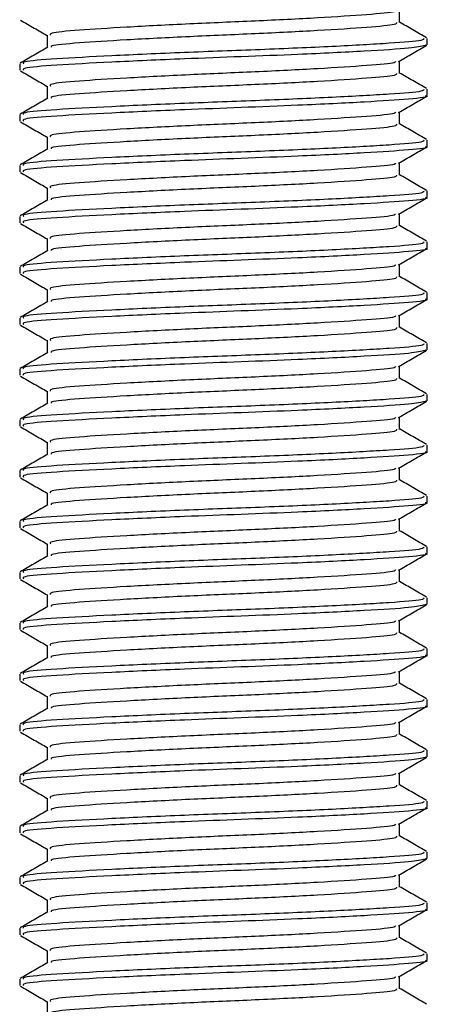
# Model space of a CAD drawing. Header units: millimetres. Extents: x 0 to 420, y 0 to 297.
# Tile 17 of 64: x 109.14 to 111.44, y 157.02 to 162.56. Entities that reach past the tile are written whole.
import ezdxf

# ---------------------------------------------------------------- set-up
doc = ezdxf.new("R2010")
doc.units = ezdxf.units.MM

msp = doc.modelspace()

# ---------------------------------------------------------------- linework, layer by layer
at = {"color": 7, "linetype": 'Continuous', "lineweight": 25}
for p, q in [((111.2757, 162.5432), (111.2757, 162.6129)), ((109.297, 162.4717), (109.297, 162.4022)), ((111.4305, 162.4181), (111.4305, 162.454)), ((111.4205, 162.4181), (111.4289, 162.4156)), ((109.1422, 162.3109), (109.1422, 162.2752)), ((111.2757, 162.2572), (111.2757, 162.3269)), ((109.297, 162.1857), (109.297, 162.1162)), ((111.4305, 162.1321), (111.4305, 162.168)), ((109.1422, 162.0249), (109.1422, 161.9891)), ((111.2757, 161.9711), (111.2757, 162.0408)), ((109.297, 161.8996), (109.297, 161.8302)), ((111.4305, 161.846), (111.4305, 161.8819)), ((109.1422, 161.7388), (109.1422, 161.7031)), ((111.2757, 161.6851), (111.2757, 161.7548)), ((109.297, 161.6136), (109.297, 161.5441)), ((111.4305, 161.56), (111.4305, 161.5959)), ((109.1422, 161.4528), (109.1422, 161.417)), ((111.2757, 161.399), (111.2757, 161.4688)), ((109.297, 161.3275), (109.297, 161.2581)), ((111.4305, 161.2739), (111.4305, 161.3098)), ((109.1422, 161.1667), (109.1422, 161.131)), ((111.2757, 161.113), (111.2757, 161.1827)), ((109.297, 161.0415), (109.297, 160.972)), ((111.4305, 160.9879), (111.4305, 161.0238)), ((111.2757, 160.827), (111.2757, 160.8967)), ((109.1422, 160.8807), (109.1422, 160.8449)), ((109.297, 160.7554), (109.297, 160.686)), ((111.4305, 160.7019), (111.4305, 160.7378)), ((111.4205, 160.7019), (111.4289, 160.6994)), ((111.2757, 160.5409), (111.2757, 160.6106)), ((109.1422, 160.5947), (109.1422, 160.5589)), ((109.297, 160.4694), (109.297, 160.3999)), ((111.4305, 160.4158), (111.4305, 160.4517)), ((111.4205, 160.4158), (111.4289, 160.4133)), ((109.1422, 160.3086), (109.1422, 160.2729)), ((111.2757, 160.2549), (111.2757, 160.3246)), ((109.297, 160.1834), (109.297, 160.1139)), ((111.4305, 160.1298), (111.4305, 160.1657)), ((109.1422, 160.0226), (109.1422, 159.9868)), ((111.2757, 159.9688), (111.2757, 160.0385)), ((109.297, 159.8973), (109.297, 159.8279)), ((111.4305, 159.8437), (111.4305, 159.8796)), ((109.1422, 159.7365), (109.1422, 159.7008)), ((111.2757, 159.6828), (111.2757, 159.7525)), ((109.297, 159.6113), (109.297, 159.5418)), ((111.4305, 159.5577), (111.4305, 159.5936)), ((109.1422, 159.4505), (109.1422, 159.4147)), ((111.2757, 159.3967), (111.2757, 159.4665)), ((109.297, 159.3252), (109.297, 159.2558)), ((111.4305, 159.2716), (111.4305, 159.3075)), ((111.4205, 159.2716), (111.4289, 159.2692)), ((111.2757, 159.1107), (111.2757, 159.1804)), ((109.1422, 159.1644), (109.1422, 159.1287)), ((109.297, 159.0392), (109.297, 158.9697)), ((111.4305, 158.9856), (111.4305, 159.0215)), ((111.2757, 158.8247), (111.2757, 158.8944)), ((109.1422, 158.8784), (109.1422, 158.8426)), ((109.297, 158.7531), (109.297, 158.6837)), ((111.4305, 158.6996), (111.4305, 158.7355)), ((109.1422, 158.5924), (109.1422, 158.5566)), ((111.2757, 158.5386), (111.2757, 158.6083)), ((109.297, 158.4671), (109.297, 158.3976)), ((111.4205, 158.4135), (111.4289, 158.411)), ((111.4305, 158.4135), (111.4305, 158.4494)), ((109.1422, 158.3063), (109.1422, 158.2706)), ((111.2757, 158.2526), (111.2757, 158.3223)), ((109.297, 158.1811), (109.297, 158.1116)), ((111.4305, 158.1275), (111.4305, 158.1634)), ((109.1422, 158.0203), (109.1422, 157.9845)), ((111.2757, 157.9665), (111.2757, 158.0363)), ((109.297, 157.895), (109.297, 157.8256)), ((111.4205, 157.8414), (111.4289, 157.8389)), ((111.4305, 157.8414), (111.4305, 157.8773)), ((109.1422, 157.7342), (109.1422, 157.6985)), ((111.2757, 157.6805), (111.2757, 157.7502)), ((109.297, 157.609), (109.297, 157.5395)), ((111.4305, 157.5554), (111.4305, 157.5913)), ((111.2757, 157.3944), (111.2757, 157.4642)), ((109.1422, 157.4482), (109.1422, 157.4124)), ((109.297, 157.3229), (109.297, 157.2535)), ((111.4305, 157.2694), (111.4305, 157.3052)), ((111.2757, 157.1084), (111.2757, 157.1781)), ((109.1422, 157.1621), (109.1422, 157.1264)), ((109.297, 157.0369), (109.297, 156.9674))]:
    msp.add_line(p, q, dxfattribs=at)
for points, knots in [([(111.2534, 162.6102), (111.2529, 162.6078), (111.2514, 162.5996), (111.102, 162.5875), (110.8307, 162.5689), (110.4714, 162.5512), (110.0886, 162.5354), (109.7326, 162.5166), (109.4618, 162.4999), (109.3086, 162.4853), (109.3129, 162.4755), (109.3146, 162.4717)], [0, 0, 0, 0, 0.049291, 0.1713, 0.298129, 0.423847, 0.546329, 0.673755, 0.7978, 0.921721, 1, 1, 1, 1]), ([(109.1466, 162.557), (109.1725, 162.542), (109.2226, 162.513), (109.2728, 162.4839), (109.297, 162.4699)], [0, 0, 0, 0, 0.516356, 1, 1, 1, 1]), ([(111.2588, 162.5433), (111.2595, 162.5394), (111.2612, 162.5295), (111.104, 162.5159), (110.8301, 162.4974), (110.4715, 162.4797), (110.0887, 162.4639), (109.7321, 162.4451), (109.4636, 162.4283), (109.3168, 162.4151), (109.3178, 162.4067), (109.3181, 162.4042)], [0, 0, 0, 0, 0.081213, 0.202695, 0.328978, 0.454153, 0.576107, 0.702983, 0.826493, 0.949879, 1, 1, 1, 1]), ([(111.4277, 162.4572), (111.4018, 162.4722), (111.3511, 162.5016), (111.3005, 162.5309), (111.2757, 162.5453)], [0, 0, 0, 0, 0.51126, 1, 1, 1, 1]), ([(111.4111, 162.454), (111.4119, 162.45), (111.414, 162.4401), (111.232, 162.4265), (110.9152, 162.408), (110.5005, 162.3903), (110.0577, 162.3745), (109.646, 162.3557), (109.3328, 162.339), (109.1558, 162.3245), (109.1607, 162.3147), (109.1626, 162.3109)], [0, 0, 0, 0, 0.0795242, 0.1977381, 0.3206174, 0.4424209, 0.5610929, 0.684549, 0.8047339, 0.9247987, 1, 1, 1, 1]), ([(109.3004, 162.4042), (109.2745, 162.3892), (109.2227, 162.3592), (109.1709, 162.3292), (109.145, 162.3142)], [0, 0, 0, 0, 0.499899, 1, 1, 1, 1]), ([(111.4193, 162.414), (111.3975, 162.4089), (111.3517, 162.398), (111.091, 162.3821), (110.7485, 162.3646), (110.3902, 162.3509), (110.0242, 162.3372), (109.6459, 162.3199), (109.3328, 162.3032), (109.1558, 162.2887), (109.1607, 162.2789), (109.1626, 162.2752)], [0, 0, 0, 0, 0.1121001, 0.2355413, 0.3625587, 0.4570412, 0.5485278, 0.6755183, 0.7991439, 0.9226458, 1, 1, 1, 1]), ([(111.2708, 162.324), (111.2967, 162.339), (111.3485, 162.369), (111.4002, 162.399), (111.4261, 162.414)], [0, 0, 0, 0, 0.49991, 1, 1, 1, 1]), ([(111.2534, 162.3242), (111.2529, 162.3218), (111.2514, 162.3135), (111.102, 162.3014), (110.8307, 162.2829), (110.4714, 162.2652), (110.0886, 162.2494), (109.7326, 162.2305), (109.4618, 162.2138), (109.3086, 162.1993), (109.3129, 162.1895), (109.3146, 162.1857)], [0, 0, 0, 0, 0.049291, 0.1713, 0.298129, 0.423847, 0.546329, 0.673755, 0.7978, 0.921721, 1, 1, 1, 1]), ([(109.1466, 162.271), (109.1725, 162.256), (109.2226, 162.227), (109.2728, 162.1979), (109.297, 162.1839)], [0, 0, 0, 0, 0.516356, 1, 1, 1, 1]), ([(111.2588, 162.2573), (111.2595, 162.2533), (111.2612, 162.2434), (111.104, 162.2299), (110.8301, 162.2114), (110.4715, 162.1937), (110.0887, 162.1779), (109.7321, 162.159), (109.4636, 162.1423), (109.3168, 162.1291), (109.3178, 162.1206), (109.3181, 162.1182)], [0, 0, 0, 0, 0.081213, 0.202695, 0.328978, 0.454153, 0.576107, 0.702983, 0.826493, 0.949879, 1, 1, 1, 1]), ([(111.4277, 162.1712), (111.4018, 162.1862), (111.3511, 162.2155), (111.3005, 162.2449), (111.2757, 162.2592)], [0, 0, 0, 0, 0.51126, 1, 1, 1, 1]), ([(111.4111, 162.168), (111.4119, 162.164), (111.414, 162.1541), (111.232, 162.1405), (110.9152, 162.122), (110.5005, 162.1043), (110.0577, 162.0885), (109.646, 162.0696), (109.3328, 162.0529), (109.1558, 162.0384), (109.1607, 162.0286), (109.1626, 162.0249)], [0, 0, 0, 0, 0.079524, 0.197738, 0.320617, 0.442421, 0.561093, 0.684549, 0.804734, 0.924799, 1, 1, 1, 1]), ([(109.3004, 162.1182), (109.2745, 162.1032), (109.2227, 162.0732), (109.1709, 162.0432), (109.145, 162.0282)], [0, 0, 0, 0, 0.499899, 1, 1, 1, 1]), ([(111.4205, 162.1321), (111.4237, 162.1312), (111.4501, 162.1244), (111.3409, 162.1126), (111.0963, 162.096), (110.7475, 162.0786), (110.3904, 162.0648), (110.0241, 162.0511), (109.6459, 162.0339), (109.3328, 162.0172), (109.1558, 162.0027), (109.1607, 161.9929), (109.1626, 161.9891)], [0, 0, 0, 0, 0.016783, 0.137002, 0.256981, 0.380436, 0.472269, 0.56119, 0.684619, 0.804777, 0.924815, 1, 1, 1, 1]), ([(111.2708, 162.038), (111.2967, 162.053), (111.3485, 162.083), (111.4002, 162.113), (111.4261, 162.1279)], [0, 0, 0, 0, 0.4999098, 1, 1, 1, 1]), ([(111.2534, 162.0381), (111.2529, 162.0358), (111.2514, 162.0275), (111.102, 162.0154), (110.8307, 161.9969), (110.4714, 161.9791), (110.0886, 161.9633), (109.7326, 161.9445), (109.4618, 161.9278), (109.3086, 161.9132), (109.3129, 161.9034), (109.3146, 161.8996)], [0, 0, 0, 0, 0.049291, 0.1713, 0.298129, 0.423847, 0.546329, 0.673755, 0.7978, 0.921721, 1, 1, 1, 1]), ([(109.1466, 161.9849), (109.1725, 161.9699), (109.2226, 161.9409), (109.2728, 161.9119), (109.297, 161.8978)], [0, 0, 0, 0, 0.516356, 1, 1, 1, 1]), ([(111.2588, 161.9712), (111.2595, 161.9673), (111.2612, 161.9574), (111.104, 161.9438), (110.8301, 161.9254), (110.4715, 161.9076), (110.0887, 161.8918), (109.7321, 161.873), (109.4636, 161.8563), (109.3168, 161.843), (109.3178, 161.8346), (109.3181, 161.8321)], [0, 0, 0, 0, 0.081213, 0.202695, 0.328978, 0.454153, 0.576107, 0.702983, 0.826493, 0.949879, 1, 1, 1, 1]), ([(111.4277, 161.8851), (111.4018, 161.9001), (111.3511, 161.9295), (111.3005, 161.9588), (111.2757, 161.9732)], [0, 0, 0, 0, 0.51126, 1, 1, 1, 1]), ([(109.3004, 161.8321), (109.2745, 161.8171), (109.2227, 161.7871), (109.1709, 161.7571), (109.145, 161.7421)], [0, 0, 0, 0, 0.499899, 1, 1, 1, 1]), ([(111.4205, 161.846), (111.4237, 161.8452), (111.4501, 161.8384), (111.3409, 161.8266), (111.0963, 161.81), (110.7475, 161.7925), (110.3904, 161.7788), (110.0241, 161.7651), (109.6459, 161.7478), (109.3328, 161.7311), (109.1558, 161.7166), (109.1607, 161.7068), (109.1626, 161.7031)], [0, 0, 0, 0, 0.016783, 0.137002, 0.256981, 0.380436, 0.472269, 0.56119, 0.684619, 0.804777, 0.924815, 1, 1, 1, 1]), ([(111.4111, 161.8819), (111.4119, 161.8779), (111.414, 161.868), (111.232, 161.8544), (110.9152, 161.836), (110.5005, 161.8182), (110.0577, 161.8025), (109.646, 161.7836), (109.3328, 161.7669), (109.1558, 161.7524), (109.1607, 161.7426), (109.1626, 161.7388)], [0, 0, 0, 0, 0.079524, 0.197738, 0.320617, 0.442421, 0.561093, 0.684549, 0.804734, 0.924799, 1, 1, 1, 1]), ([(111.2708, 161.752), (111.2967, 161.767), (111.3485, 161.7969), (111.4002, 161.8269), (111.4261, 161.8419)], [0, 0, 0, 0, 0.49991, 1, 1, 1, 1]), ([(111.2534, 161.7521), (111.2529, 161.7497), (111.2514, 161.7414), (111.102, 161.7293), (110.8307, 161.7108), (110.4714, 161.6931), (110.0886, 161.6773), (109.7326, 161.6584), (109.4618, 161.6417), (109.3086, 161.6272), (109.3129, 161.6174), (109.3146, 161.6136)], [0, 0, 0, 0, 0.049291, 0.1713, 0.298129, 0.423847, 0.546329, 0.673755, 0.7978, 0.921721, 1, 1, 1, 1]), ([(109.1466, 161.6989), (109.1725, 161.6839), (109.2226, 161.6549), (109.2728, 161.6258), (109.297, 161.6118)], [0, 0, 0, 0, 0.516356, 1, 1, 1, 1]), ([(111.2588, 161.6852), (111.2595, 161.6812), (111.2612, 161.6713), (111.104, 161.6578), (110.8301, 161.6393), (110.4715, 161.6216), (110.0887, 161.6058), (109.7321, 161.5869), (109.4636, 161.5702), (109.3168, 161.557), (109.3178, 161.5485), (109.3181, 161.5461)], [0, 0, 0, 0, 0.081213, 0.202695, 0.328978, 0.454153, 0.576107, 0.702983, 0.826493, 0.949879, 1, 1, 1, 1]), ([(111.4277, 161.5991), (111.4018, 161.6141), (111.3511, 161.6434), (111.3005, 161.6728), (111.2757, 161.6871)], [0, 0, 0, 0, 0.51126, 1, 1, 1, 1]), ([(111.4205, 161.56), (111.4237, 161.5592), (111.4501, 161.5523), (111.3409, 161.5405), (111.0963, 161.5239), (110.7475, 161.5065), (110.3904, 161.4928), (110.0241, 161.4791), (109.6459, 161.4618), (109.3328, 161.4451), (109.1558, 161.4306), (109.1607, 161.4208), (109.1626, 161.417)], [0, 0, 0, 0, 0.016783, 0.137002, 0.256981, 0.380436, 0.472269, 0.56119, 0.684619, 0.804777, 0.924815, 1, 1, 1, 1]), ([(111.4111, 161.5959), (111.4119, 161.5919), (111.414, 161.582), (111.232, 161.5684), (110.9152, 161.5499), (110.5005, 161.5322), (110.0577, 161.5164), (109.646, 161.4975), (109.3328, 161.4808), (109.1558, 161.4663), (109.1607, 161.4565), (109.1626, 161.4528)], [0, 0, 0, 0, 0.079524, 0.197738, 0.320617, 0.442421, 0.561093, 0.684549, 0.804734, 0.924799, 1, 1, 1, 1]), ([(111.2708, 161.4659), (111.2967, 161.4809), (111.3485, 161.5109), (111.4002, 161.5409), (111.4261, 161.5559)], [0, 0, 0, 0, 0.49991, 1, 1, 1, 1]), ([(109.3004, 161.5461), (109.2745, 161.5311), (109.2227, 161.5011), (109.1709, 161.4711), (109.145, 161.4561)], [0, 0, 0, 0, 0.499899, 1, 1, 1, 1]), ([(111.2534, 161.4661), (111.2529, 161.4637), (111.2514, 161.4554), (111.102, 161.4433), (110.8307, 161.4248), (110.4714, 161.407), (110.0886, 161.3913), (109.7326, 161.3724), (109.4618, 161.3557), (109.3086, 161.3412), (109.3129, 161.3313), (109.3146, 161.3275)], [0, 0, 0, 0, 0.049291, 0.1713, 0.298129, 0.423847, 0.546329, 0.673755, 0.7978, 0.921721, 1, 1, 1, 1]), ([(109.1466, 161.4128), (109.1725, 161.3979), (109.2226, 161.3688), (109.2728, 161.3398), (109.297, 161.3257)], [0, 0, 0, 0, 0.516356, 1, 1, 1, 1]), ([(111.2588, 161.3992), (111.2595, 161.3952), (111.2612, 161.3853), (111.104, 161.3717), (110.8301, 161.3533), (110.4715, 161.3355), (110.0887, 161.3198), (109.7321, 161.3009), (109.4636, 161.2842), (109.3168, 161.2709), (109.3178, 161.2625), (109.3181, 161.2601)], [0, 0, 0, 0, 0.081213, 0.202695, 0.328978, 0.454153, 0.576107, 0.702983, 0.826493, 0.949879, 1, 1, 1, 1]), ([(111.4277, 161.3131), (111.4018, 161.3281), (111.3511, 161.3574), (111.3005, 161.3867), (111.2757, 161.4011)], [0, 0, 0, 0, 0.51126, 1, 1, 1, 1]), ([(111.4111, 161.3098), (111.4119, 161.3058), (111.414, 161.2959), (111.232, 161.2824), (110.9152, 161.2639), (110.5005, 161.2461), (110.0577, 161.2304), (109.646, 161.2115), (109.3328, 161.1948), (109.1558, 161.1803), (109.1607, 161.1705), (109.1626, 161.1667)], [0, 0, 0, 0, 0.079524, 0.197738, 0.320617, 0.442421, 0.561093, 0.684549, 0.804734, 0.924799, 1, 1, 1, 1]), ([(109.3004, 161.26), (109.2745, 161.245), (109.2227, 161.215), (109.1709, 161.185), (109.145, 161.17)], [0, 0, 0, 0, 0.499899, 1, 1, 1, 1]), ([(111.4205, 161.2739), (111.4237, 161.2731), (111.4501, 161.2663), (111.3409, 161.2545), (111.0963, 161.2379), (110.7475, 161.2205), (110.3904, 161.2067), (110.0241, 161.193), (109.6459, 161.1758), (109.3328, 161.159), (109.1558, 161.1445), (109.1607, 161.1348), (109.1626, 161.131)], [0, 0, 0, 0, 0.016783, 0.137002, 0.256981, 0.380436, 0.472269, 0.56119, 0.684619, 0.804777, 0.924815, 1, 1, 1, 1]), ([(111.2708, 161.1799), (111.2967, 161.1949), (111.3485, 161.2249), (111.4002, 161.2548), (111.4261, 161.2698)], [0, 0, 0, 0, 0.49991, 1, 1, 1, 1]), ([(111.2534, 161.18), (111.2529, 161.1776), (111.2514, 161.1694), (111.102, 161.1572), (110.8307, 161.1387), (110.4714, 161.121), (110.0886, 161.1052), (109.7326, 161.0863), (109.4618, 161.0697), (109.3086, 161.0551), (109.3129, 161.0453), (109.3146, 161.0415)], [0, 0, 0, 0, 0.049291, 0.1713, 0.298129, 0.423847, 0.546329, 0.673755, 0.7978, 0.921721, 1, 1, 1, 1]), ([(109.1466, 161.1268), (109.1725, 161.1118), (109.2226, 161.0828), (109.2728, 161.0537), (109.297, 161.0397)], [0, 0, 0, 0, 0.516356, 1, 1, 1, 1]), ([(111.2588, 161.1131), (111.2595, 161.1091), (111.2612, 161.0992), (111.104, 161.0857), (110.8301, 161.0672), (110.4715, 161.0495), (110.0887, 161.0337), (109.7321, 161.0148), (109.4636, 160.9981), (109.3168, 160.9849), (109.3178, 160.9765), (109.3181, 160.974)], [0, 0, 0, 0, 0.081213, 0.202695, 0.328978, 0.454153, 0.576107, 0.702983, 0.826493, 0.949879, 1, 1, 1, 1]), ([(111.4277, 161.027), (111.4018, 161.042), (111.3511, 161.0714), (111.3005, 161.1007), (111.2757, 161.115)], [0, 0, 0, 0, 0.5112595, 1, 1, 1, 1]), ([(111.4111, 161.0238), (111.4119, 161.0198), (111.414, 161.0099), (111.232, 160.9963), (110.9152, 160.9778), (110.5005, 160.9601), (110.0577, 160.9443), (109.646, 160.9254), (109.3328, 160.9088), (109.1558, 160.8942), (109.1607, 160.8845), (109.1626, 160.8807)], [0, 0, 0, 0, 0.079524, 0.197738, 0.320617, 0.442421, 0.561093, 0.684549, 0.804734, 0.924799, 1, 1, 1, 1]), ([(109.3004, 160.974), (109.2745, 160.959), (109.2227, 160.929), (109.1709, 160.899), (109.145, 160.884)], [0, 0, 0, 0, 0.499899, 1, 1, 1, 1]), ([(111.4205, 160.9879), (111.4237, 160.9871), (111.4501, 160.9803), (111.3409, 160.9685), (111.0963, 160.9518), (110.7475, 160.9344), (110.3904, 160.9207), (110.0241, 160.907), (109.6459, 160.8897), (109.3328, 160.873), (109.1558, 160.8585), (109.1607, 160.8487), (109.1626, 160.8449)], [0, 0, 0, 0, 0.016783, 0.137002, 0.256981, 0.380436, 0.472269, 0.56119, 0.684619, 0.804777, 0.924815, 1, 1, 1, 1]), ([(111.2708, 160.8938), (111.2967, 160.9088), (111.3485, 160.9388), (111.4002, 160.9688), (111.4261, 160.9838)], [0, 0, 0, 0, 0.49991, 1, 1, 1, 1]), ([(111.2534, 160.894), (111.2529, 160.8916), (111.2514, 160.8833), (111.102, 160.8712), (110.8307, 160.8527), (110.4714, 160.835), (110.0886, 160.8192), (109.7326, 160.8003), (109.4618, 160.7836), (109.3086, 160.7691), (109.3129, 160.7593), (109.3146, 160.7555)], [0, 0, 0, 0, 0.049291, 0.1713, 0.298129, 0.423847, 0.546329, 0.673755, 0.7978, 0.921721, 1, 1, 1, 1]), ([(109.1466, 160.8408), (109.1725, 160.8258), (109.2226, 160.7967), (109.2728, 160.7677), (109.297, 160.7537)], [0, 0, 0, 0, 0.516356, 1, 1, 1, 1]), ([(111.2588, 160.8271), (111.2595, 160.8231), (111.2612, 160.8132), (111.104, 160.7997), (110.8301, 160.7812), (110.4715, 160.7635), (110.0887, 160.7477), (109.7321, 160.7288), (109.4636, 160.7121), (109.3168, 160.6988), (109.3178, 160.6904), (109.3181, 160.688)], [0, 0, 0, 0, 0.081213, 0.202695, 0.328978, 0.454153, 0.576107, 0.702983, 0.826493, 0.949879, 1, 1, 1, 1]), ([(111.4277, 160.741), (111.4018, 160.756), (111.3511, 160.7853), (111.3005, 160.8147), (111.2757, 160.829)], [0, 0, 0, 0, 0.51126, 1, 1, 1, 1]), ([(111.4111, 160.7378), (111.4119, 160.7338), (111.414, 160.7238), (111.232, 160.7103), (110.9152, 160.6918), (110.5005, 160.6741), (110.0577, 160.6583), (109.646, 160.6394), (109.3328, 160.6227), (109.1558, 160.6082), (109.1607, 160.5984), (109.1626, 160.5947)], [0, 0, 0, 0, 0.079524, 0.197738, 0.320617, 0.442421, 0.561093, 0.684549, 0.804734, 0.924799, 1, 1, 1, 1]), ([(109.3004, 160.6879), (109.2745, 160.6729), (109.2227, 160.6429), (109.1709, 160.613), (109.145, 160.598)], [0, 0, 0, 0, 0.4998987, 1, 1, 1, 1]), ([(111.4193, 160.6978), (111.3975, 160.6926), (111.3517, 160.6818), (111.091, 160.6658), (110.7485, 160.6484), (110.3902, 160.6346), (110.0242, 160.6209), (109.6459, 160.6037), (109.3328, 160.587), (109.1558, 160.5725), (109.1607, 160.5627), (109.1626, 160.5589)], [0, 0, 0, 0, 0.1121, 0.235541, 0.362559, 0.457041, 0.548528, 0.675518, 0.799144, 0.922646, 1, 1, 1, 1]), ([(111.2708, 160.6078), (111.2967, 160.6228), (111.3485, 160.6528), (111.4002, 160.6827), (111.4261, 160.6977)], [0, 0, 0, 0, 0.49991, 1, 1, 1, 1]), ([(111.2534, 160.6079), (111.2529, 160.6055), (111.2514, 160.5973), (111.102, 160.5852), (110.8307, 160.5666), (110.4714, 160.5489), (110.0886, 160.5331), (109.7326, 160.5143), (109.4618, 160.4976), (109.3086, 160.483), (109.3129, 160.4732), (109.3146, 160.4694)], [0, 0, 0, 0, 0.049291, 0.1713, 0.298129, 0.423847, 0.546329, 0.673755, 0.7978, 0.921721, 1, 1, 1, 1]), ([(109.1466, 160.5547), (109.1725, 160.5397), (109.2226, 160.5107), (109.2728, 160.4817), (109.297, 160.4676)], [0, 0, 0, 0, 0.516356, 1, 1, 1, 1]), ([(111.2588, 160.541), (111.2595, 160.5371), (111.2612, 160.5272), (111.104, 160.5136), (110.8301, 160.4951), (110.4715, 160.4774), (110.0887, 160.4616), (109.7321, 160.4428), (109.4636, 160.4261), (109.3168, 160.4128), (109.3178, 160.4044), (109.3181, 160.4019)], [0, 0, 0, 0, 0.081213, 0.202695, 0.328978, 0.454153, 0.576107, 0.702983, 0.826493, 0.949879, 1, 1, 1, 1]), ([(111.4277, 160.4549), (111.4018, 160.4699), (111.3511, 160.4993), (111.3005, 160.5286), (111.2757, 160.543)], [0, 0, 0, 0, 0.51126, 1, 1, 1, 1]), ([(111.4111, 160.4517), (111.4119, 160.4477), (111.414, 160.4378), (111.232, 160.4242), (110.9152, 160.4058), (110.5005, 160.388), (110.0577, 160.3722), (109.646, 160.3534), (109.3328, 160.3367), (109.1558, 160.3222), (109.1607, 160.3124), (109.1626, 160.3086)], [0, 0, 0, 0, 0.079524, 0.197738, 0.320617, 0.442421, 0.561093, 0.684549, 0.804734, 0.924799, 1, 1, 1, 1]), ([(109.3004, 160.4019), (109.2745, 160.3869), (109.2227, 160.3569), (109.1709, 160.3269), (109.145, 160.3119)], [0, 0, 0, 0, 0.499899, 1, 1, 1, 1]), ([(111.4193, 160.4117), (111.3975, 160.4066), (111.3517, 160.3958), (111.091, 160.3798), (110.7485, 160.3623), (110.3902, 160.3486), (110.0242, 160.3349), (109.6459, 160.3176), (109.3328, 160.3009), (109.1558, 160.2864), (109.1607, 160.2766), (109.1626, 160.2729)], [0, 0, 0, 0, 0.1121001, 0.2355413, 0.3625587, 0.4570412, 0.5485278, 0.6755183, 0.7991439, 0.9226458, 1, 1, 1, 1]), ([(111.2708, 160.3218), (111.2967, 160.3367), (111.3485, 160.3667), (111.4002, 160.3967), (111.4261, 160.4117)], [0, 0, 0, 0, 0.49991, 1, 1, 1, 1]), ([(111.2534, 160.3219), (111.2529, 160.3195), (111.2514, 160.3112), (111.102, 160.2991), (110.8307, 160.2806), (110.4714, 160.2629), (110.0886, 160.2471), (109.7326, 160.2282), (109.4618, 160.2115), (109.3086, 160.197), (109.3129, 160.1872), (109.3146, 160.1834)], [0, 0, 0, 0, 0.049291, 0.1713, 0.298129, 0.423847, 0.546329, 0.673755, 0.7978, 0.921721, 1, 1, 1, 1]), ([(109.1466, 160.2687), (109.1725, 160.2537), (109.2226, 160.2247), (109.2728, 160.1956), (109.297, 160.1816)], [0, 0, 0, 0, 0.516356, 1, 1, 1, 1]), ([(111.2588, 160.255), (111.2595, 160.251), (111.2612, 160.2411), (111.104, 160.2276), (110.8301, 160.2091), (110.4715, 160.1914), (110.0887, 160.1756), (109.7321, 160.1567), (109.4636, 160.14), (109.3168, 160.1268), (109.3178, 160.1183), (109.3181, 160.1159)], [0, 0, 0, 0, 0.081213, 0.202695, 0.328978, 0.454153, 0.576107, 0.702983, 0.826493, 0.949879, 1, 1, 1, 1]), ([(111.4277, 160.1689), (111.4018, 160.1839), (111.3511, 160.2132), (111.3005, 160.2426), (111.2757, 160.2569)], [0, 0, 0, 0, 0.5112595, 1, 1, 1, 1]), ([(109.3004, 160.1159), (109.2745, 160.1009), (109.2227, 160.0709), (109.1709, 160.0409), (109.145, 160.0259)], [0, 0, 0, 0, 0.499899, 1, 1, 1, 1]), ([(111.4205, 160.1298), (111.4237, 160.1289), (111.4501, 160.1221), (111.3409, 160.1103), (111.0963, 160.0937), (110.7475, 160.0763), (110.3904, 160.0625), (110.0241, 160.0488), (109.6459, 160.0316), (109.3328, 160.0149), (109.1558, 160.0004), (109.1607, 159.9906), (109.1626, 159.9868)], [0, 0, 0, 0, 0.016783, 0.137002, 0.256981, 0.380436, 0.472269, 0.56119, 0.684619, 0.804777, 0.924815, 1, 1, 1, 1]), ([(111.4111, 160.1657), (111.4119, 160.1617), (111.414, 160.1518), (111.232, 160.1382), (110.9152, 160.1197), (110.5005, 160.102), (110.0577, 160.0862), (109.646, 160.0673), (109.3328, 160.0506), (109.1558, 160.0361), (109.1607, 160.0263), (109.1626, 160.0226)], [0, 0, 0, 0, 0.079524, 0.197738, 0.320617, 0.442421, 0.561093, 0.684549, 0.804734, 0.924799, 1, 1, 1, 1]), ([(111.2708, 160.0357), (111.2967, 160.0507), (111.3485, 160.0807), (111.4002, 160.1107), (111.4261, 160.1257)], [0, 0, 0, 0, 0.49991, 1, 1, 1, 1]), ([(111.2534, 160.0358), (111.2529, 160.0335), (111.2514, 160.0252), (111.102, 160.0131), (110.8307, 159.9946), (110.4714, 159.9768), (110.0886, 159.9611), (109.7326, 159.9422), (109.4618, 159.9255), (109.3086, 159.9109), (109.3129, 159.9011), (109.3146, 159.8973)], [0, 0, 0, 0, 0.049291, 0.1713, 0.298129, 0.423847, 0.546329, 0.673755, 0.7978, 0.921721, 1, 1, 1, 1]), ([(109.1466, 159.9826), (109.1725, 159.9676), (109.2226, 159.9386), (109.2728, 159.9096), (109.297, 159.8955)], [0, 0, 0, 0, 0.516356, 1, 1, 1, 1]), ([(111.2588, 159.9689), (111.2595, 159.965), (111.2612, 159.9551), (111.104, 159.9415), (110.8301, 159.9231), (110.4715, 159.9053), (110.0887, 159.8895), (109.7321, 159.8707), (109.4636, 159.854), (109.3168, 159.8407), (109.3178, 159.8323), (109.3181, 159.8298)], [0, 0, 0, 0, 0.081213, 0.202695, 0.328978, 0.454153, 0.576107, 0.702983, 0.826493, 0.949879, 1, 1, 1, 1]), ([(111.4277, 159.8829), (111.4018, 159.8979), (111.3511, 159.9272), (111.3005, 159.9565), (111.2757, 159.9709)], [0, 0, 0, 0, 0.51126, 1, 1, 1, 1]), ([(111.4205, 159.8437), (111.4237, 159.8429), (111.4501, 159.8361), (111.3409, 159.8243), (111.0963, 159.8077), (110.7475, 159.7902), (110.3904, 159.7765), (110.0241, 159.7628), (109.6459, 159.7455), (109.3328, 159.7288), (109.1558, 159.7143), (109.1607, 159.7045), (109.1626, 159.7008)], [0, 0, 0, 0, 0.016783, 0.137002, 0.256981, 0.380436, 0.472269, 0.56119, 0.684619, 0.804777, 0.924815, 1, 1, 1, 1]), ([(111.4111, 159.8796), (111.4119, 159.8756), (111.414, 159.8657), (111.232, 159.8521), (110.9152, 159.8337), (110.5005, 159.8159), (110.0577, 159.8002), (109.646, 159.7813), (109.3328, 159.7646), (109.1558, 159.7501), (109.1607, 159.7403), (109.1626, 159.7365)], [0, 0, 0, 0, 0.079524, 0.197738, 0.320617, 0.442421, 0.561093, 0.684549, 0.804734, 0.924799, 1, 1, 1, 1]), ([(111.2708, 159.7497), (111.2967, 159.7647), (111.3485, 159.7946), (111.4002, 159.8246), (111.4261, 159.8396)], [0, 0, 0, 0, 0.49991, 1, 1, 1, 1]), ([(109.3004, 159.8298), (109.2745, 159.8148), (109.2227, 159.7848), (109.1709, 159.7548), (109.145, 159.7398)], [0, 0, 0, 0, 0.499899, 1, 1, 1, 1]), ([(111.2534, 159.7498), (111.2529, 159.7474), (111.2514, 159.7391), (111.102, 159.727), (110.8307, 159.7085), (110.4714, 159.6908), (110.0886, 159.675), (109.7326, 159.6561), (109.4618, 159.6395), (109.3086, 159.6249), (109.3129, 159.6151), (109.3146, 159.6113)], [0, 0, 0, 0, 0.049291, 0.1713, 0.298129, 0.423847, 0.546329, 0.673755, 0.7978, 0.921721, 1, 1, 1, 1]), ([(109.1466, 159.6966), (109.1725, 159.6816), (109.2226, 159.6526), (109.2728, 159.6235), (109.297, 159.6095)], [0, 0, 0, 0, 0.516356, 1, 1, 1, 1]), ([(111.2588, 159.6829), (111.2595, 159.6789), (111.2612, 159.669), (111.104, 159.6555), (110.8301, 159.637), (110.4715, 159.6193), (110.0887, 159.6035), (109.7321, 159.5846), (109.4636, 159.5679), (109.3168, 159.5547), (109.3178, 159.5462), (109.3181, 159.5438)], [0, 0, 0, 0, 0.081213, 0.202695, 0.328978, 0.454153, 0.576107, 0.702983, 0.826493, 0.949879, 1, 1, 1, 1]), ([(111.4277, 159.5968), (111.4018, 159.6118), (111.3511, 159.6411), (111.3005, 159.6705), (111.2757, 159.6848)], [0, 0, 0, 0, 0.51126, 1, 1, 1, 1]), ([(111.4111, 159.5936), (111.4119, 159.5896), (111.414, 159.5797), (111.232, 159.5661), (110.9152, 159.5476), (110.5005, 159.5299), (110.0577, 159.5141), (109.646, 159.4952), (109.3328, 159.4786), (109.1558, 159.464), (109.1607, 159.4543), (109.1626, 159.4505)], [0, 0, 0, 0, 0.079524, 0.197738, 0.320617, 0.442421, 0.561093, 0.684549, 0.804734, 0.924799, 1, 1, 1, 1]), ([(109.3004, 159.5438), (109.2745, 159.5288), (109.2227, 159.4988), (109.1709, 159.4688), (109.145, 159.4538)], [0, 0, 0, 0, 0.499899, 1, 1, 1, 1]), ([(111.4205, 159.5577), (111.4237, 159.5569), (111.4501, 159.55), (111.3409, 159.5383), (111.0963, 159.5216), (110.7475, 159.5042), (110.3904, 159.4905), (110.0241, 159.4768), (109.6459, 159.4595), (109.3328, 159.4428), (109.1558, 159.4283), (109.1607, 159.4185), (109.1626, 159.4147)], [0, 0, 0, 0, 0.016783, 0.137002, 0.256981, 0.380436, 0.472269, 0.56119, 0.684619, 0.804777, 0.924815, 1, 1, 1, 1]), ([(111.2708, 159.4636), (111.2967, 159.4786), (111.3485, 159.5086), (111.4002, 159.5386), (111.4261, 159.5536)], [0, 0, 0, 0, 0.49991, 1, 1, 1, 1]), ([(111.2534, 159.4638), (111.2529, 159.4614), (111.2514, 159.4531), (111.102, 159.441), (110.8307, 159.4225), (110.4714, 159.4048), (110.0886, 159.389), (109.7326, 159.3701), (109.4618, 159.3534), (109.3086, 159.3389), (109.3129, 159.329), (109.3146, 159.3252)], [0, 0, 0, 0, 0.049291, 0.1713, 0.298129, 0.423847, 0.546329, 0.673755, 0.7978, 0.921721, 1, 1, 1, 1]), ([(109.1466, 159.4105), (109.1725, 159.3956), (109.2226, 159.3665), (109.2728, 159.3375), (109.297, 159.3234)], [0, 0, 0, 0, 0.516356, 1, 1, 1, 1]), ([(111.2588, 159.3969), (111.2595, 159.3929), (111.2612, 159.383), (111.104, 159.3694), (110.8301, 159.351), (110.4715, 159.3332), (110.0887, 159.3175), (109.7321, 159.2986), (109.4636, 159.2819), (109.3168, 159.2686), (109.3178, 159.2602), (109.3181, 159.2578)], [0, 0, 0, 0, 0.081213, 0.202695, 0.328978, 0.454153, 0.576107, 0.702983, 0.826493, 0.949879, 1, 1, 1, 1]), ([(111.4277, 159.3108), (111.4018, 159.3258), (111.3511, 159.3551), (111.3005, 159.3844), (111.2757, 159.3988)], [0, 0, 0, 0, 0.5112595, 1, 1, 1, 1]), ([(111.4111, 159.3075), (111.4119, 159.3036), (111.414, 159.2936), (111.232, 159.2801), (110.9152, 159.2616), (110.5005, 159.2439), (110.0577, 159.2281), (109.646, 159.2092), (109.3328, 159.1925), (109.1558, 159.178), (109.1607, 159.1682), (109.1626, 159.1644)], [0, 0, 0, 0, 0.079524, 0.197738, 0.320617, 0.442421, 0.561093, 0.684549, 0.804734, 0.924799, 1, 1, 1, 1]), ([(109.3004, 159.2577), (109.2745, 159.2427), (109.2227, 159.2127), (109.1709, 159.1827), (109.145, 159.1677)], [0, 0, 0, 0, 0.499899, 1, 1, 1, 1]), ([(111.4193, 159.2676), (111.3975, 159.2624), (111.3517, 159.2516), (111.091, 159.2356), (110.7485, 159.2182), (110.3902, 159.2044), (110.0242, 159.1907), (109.6459, 159.1735), (109.3328, 159.1568), (109.1558, 159.1422), (109.1607, 159.1325), (109.1626, 159.1287)], [0, 0, 0, 0, 0.1121, 0.235541, 0.362559, 0.457041, 0.548528, 0.675518, 0.799144, 0.922646, 1, 1, 1, 1]), ([(111.2708, 159.1776), (111.2967, 159.1926), (111.3485, 159.2226), (111.4002, 159.2525), (111.4261, 159.2675)], [0, 0, 0, 0, 0.49991, 1, 1, 1, 1]), ([(111.2534, 159.1777), (111.2529, 159.1753), (111.2514, 159.1671), (111.102, 159.1549), (110.8307, 159.1364), (110.4714, 159.1187), (110.0886, 159.1029), (109.7326, 159.0841), (109.4618, 159.0674), (109.3086, 159.0528), (109.3129, 159.043), (109.3146, 159.0392)], [0, 0, 0, 0, 0.049291, 0.1713, 0.298129, 0.423847, 0.546329, 0.673755, 0.7978, 0.921721, 1, 1, 1, 1]), ([(109.1466, 159.1245), (109.1725, 159.1095), (109.2226, 159.0805), (109.2728, 159.0514), (109.297, 159.0374)], [0, 0, 0, 0, 0.516356, 1, 1, 1, 1]), ([(111.2588, 159.1108), (111.2595, 159.1069), (111.2612, 159.097), (111.104, 159.0834), (110.8301, 159.0649), (110.4715, 159.0472), (110.0887, 159.0314), (109.7321, 159.0125), (109.4636, 158.9958), (109.3168, 158.9826), (109.3178, 158.9742), (109.3181, 158.9717)], [0, 0, 0, 0, 0.081213, 0.202695, 0.328978, 0.454153, 0.576107, 0.702983, 0.826493, 0.949879, 1, 1, 1, 1]), ([(111.4277, 159.0247), (111.4018, 159.0397), (111.3511, 159.0691), (111.3005, 159.0984), (111.2757, 159.1128)], [0, 0, 0, 0, 0.51126, 1, 1, 1, 1]), ([(111.4111, 159.0215), (111.4119, 159.0175), (111.414, 159.0076), (111.232, 158.994), (110.9152, 158.9755), (110.5005, 158.9578), (110.0577, 158.942), (109.646, 158.9232), (109.3328, 158.9065), (109.1558, 158.892), (109.1607, 158.8822), (109.1626, 158.8784)], [0, 0, 0, 0, 0.0795242, 0.1977381, 0.3206174, 0.4424209, 0.5610929, 0.684549, 0.8047339, 0.9247987, 1, 1, 1, 1]), ([(109.3004, 158.9717), (109.2745, 158.9567), (109.2227, 158.9267), (109.1709, 158.8967), (109.145, 158.8817)], [0, 0, 0, 0, 0.499899, 1, 1, 1, 1]), ([(111.4205, 158.9856), (111.4237, 158.9848), (111.4501, 158.978), (111.3409, 158.9662), (111.0963, 158.9495), (110.7475, 158.9321), (110.3904, 158.9184), (110.0241, 158.9047), (109.6459, 158.8874), (109.3328, 158.8707), (109.1558, 158.8562), (109.1607, 158.8464), (109.1626, 158.8426)], [0, 0, 0, 0, 0.016783, 0.137002, 0.256981, 0.380436, 0.472269, 0.56119, 0.684619, 0.804777, 0.924815, 1, 1, 1, 1]), ([(111.2708, 158.8915), (111.2967, 158.9065), (111.3485, 158.9365), (111.4002, 158.9665), (111.4261, 158.9815)], [0, 0, 0, 0, 0.49991, 1, 1, 1, 1]), ([(109.1466, 158.8385), (109.1725, 158.8235), (109.2226, 158.7944), (109.2728, 158.7654), (109.297, 158.7514)], [0, 0, 0, 0, 0.516356, 1, 1, 1, 1]), ([(111.2534, 158.8917), (111.2529, 158.8893), (111.2514, 158.881), (111.102, 158.8689), (110.8307, 158.8504), (110.4714, 158.8327), (110.0886, 158.8169), (109.7326, 158.798), (109.4618, 158.7813), (109.3086, 158.7668), (109.3129, 158.757), (109.3146, 158.7532)], [0, 0, 0, 0, 0.049291, 0.1713, 0.298129, 0.423847, 0.546329, 0.673755, 0.7978, 0.921721, 1, 1, 1, 1]), ([(111.2588, 158.8248), (111.2595, 158.8208), (111.2612, 158.8109), (111.104, 158.7974), (110.8301, 158.7789), (110.4715, 158.7612), (110.0887, 158.7454), (109.7321, 158.7265), (109.4636, 158.7098), (109.3168, 158.6966), (109.3178, 158.6881), (109.3181, 158.6857)], [0, 0, 0, 0, 0.081213, 0.202695, 0.328978, 0.454153, 0.576107, 0.702983, 0.826493, 0.949879, 1, 1, 1, 1]), ([(111.4277, 158.7387), (111.4018, 158.7537), (111.3511, 158.783), (111.3005, 158.8124), (111.2757, 158.8267)], [0, 0, 0, 0, 0.51126, 1, 1, 1, 1]), ([(111.4111, 158.7355), (111.4119, 158.7315), (111.414, 158.7215), (111.232, 158.708), (110.9152, 158.6895), (110.5005, 158.6718), (110.0577, 158.656), (109.646, 158.6371), (109.3328, 158.6204), (109.1558, 158.6059), (109.1607, 158.5961), (109.1626, 158.5924)], [0, 0, 0, 0, 0.079524, 0.197738, 0.320617, 0.442421, 0.561093, 0.684549, 0.804734, 0.924799, 1, 1, 1, 1]), ([(109.3004, 158.6857), (109.2745, 158.6707), (109.2227, 158.6406), (109.1709, 158.6107), (109.145, 158.5957)], [0, 0, 0, 0, 0.4998987, 1, 1, 1, 1]), ([(111.4205, 158.6996), (111.4237, 158.6987), (111.4501, 158.6919), (111.3409, 158.6801), (111.0963, 158.6635), (110.7475, 158.6461), (110.3904, 158.6323), (110.0241, 158.6186), (109.6459, 158.6014), (109.3328, 158.5847), (109.1558, 158.5702), (109.1607, 158.5604), (109.1626, 158.5566)], [0, 0, 0, 0, 0.016783, 0.137002, 0.256981, 0.380436, 0.472269, 0.56119, 0.684619, 0.804777, 0.924815, 1, 1, 1, 1]), ([(111.2708, 158.6055), (111.2967, 158.6205), (111.3485, 158.6505), (111.4002, 158.6805), (111.4261, 158.6954)], [0, 0, 0, 0, 0.49991, 1, 1, 1, 1]), ([(111.2534, 158.6056), (111.2529, 158.6033), (111.2514, 158.595), (111.102, 158.5829), (110.8307, 158.5643), (110.4714, 158.5466), (110.0886, 158.5308), (109.7326, 158.512), (109.4618, 158.4953), (109.3086, 158.4807), (109.3129, 158.4709), (109.3146, 158.4671)], [0, 0, 0, 0, 0.049291, 0.1713, 0.298129, 0.423847, 0.546329, 0.673755, 0.7978, 0.921721, 1, 1, 1, 1]), ([(109.1466, 158.5524), (109.1725, 158.5374), (109.2226, 158.5084), (109.2728, 158.4794), (109.297, 158.4653)], [0, 0, 0, 0, 0.516356, 1, 1, 1, 1]), ([(111.2588, 158.5387), (111.2595, 158.5348), (111.2612, 158.5249), (111.104, 158.5113), (110.8301, 158.4928), (110.4715, 158.4751), (110.0887, 158.4593), (109.7321, 158.4405), (109.4636, 158.4238), (109.3168, 158.4105), (109.3178, 158.4021), (109.3181, 158.3996)], [0, 0, 0, 0, 0.081213, 0.202695, 0.328978, 0.454153, 0.576107, 0.702983, 0.826493, 0.949879, 1, 1, 1, 1]), ([(111.4277, 158.4526), (111.4018, 158.4676), (111.3511, 158.497), (111.3005, 158.5263), (111.2757, 158.5407)], [0, 0, 0, 0, 0.51126, 1, 1, 1, 1]), ([(109.3004, 158.3996), (109.2745, 158.3846), (109.2227, 158.3546), (109.1709, 158.3246), (109.145, 158.3096)], [0, 0, 0, 0, 0.4998987, 1, 1, 1, 1]), ([(111.4193, 158.4094), (111.3975, 158.4043), (111.3517, 158.3935), (111.091, 158.3775), (110.7485, 158.36), (110.3902, 158.3463), (110.0242, 158.3326), (109.6459, 158.3153), (109.3328, 158.2986), (109.1558, 158.2841), (109.1607, 158.2743), (109.1626, 158.2706)], [0, 0, 0, 0, 0.1121, 0.235541, 0.362559, 0.457041, 0.548528, 0.675518, 0.799144, 0.922646, 1, 1, 1, 1]), ([(111.4111, 158.4494), (111.4119, 158.4454), (111.414, 158.4355), (111.232, 158.4219), (110.9152, 158.4035), (110.5005, 158.3857), (110.0577, 158.3699), (109.646, 158.3511), (109.3328, 158.3344), (109.1558, 158.3199), (109.1607, 158.3101), (109.1626, 158.3063)], [0, 0, 0, 0, 0.079524, 0.197738, 0.320617, 0.442421, 0.561093, 0.684549, 0.804734, 0.924799, 1, 1, 1, 1]), ([(111.2708, 158.3195), (111.2967, 158.3345), (111.3485, 158.3644), (111.4002, 158.3944), (111.4261, 158.4094)], [0, 0, 0, 0, 0.49991, 1, 1, 1, 1]), ([(111.2534, 158.3196), (111.2529, 158.3172), (111.2514, 158.3089), (111.102, 158.2968), (110.8307, 158.2783), (110.4714, 158.2606), (110.0886, 158.2448), (109.7326, 158.2259), (109.4618, 158.2092), (109.3086, 158.1947), (109.3129, 158.1849), (109.3146, 158.1811)], [0, 0, 0, 0, 0.049291, 0.1713, 0.298129, 0.423847, 0.546329, 0.673755, 0.7978, 0.921721, 1, 1, 1, 1]), ([(109.1466, 158.2664), (109.1725, 158.2514), (109.2226, 158.2224), (109.2728, 158.1933), (109.297, 158.1793)], [0, 0, 0, 0, 0.516356, 1, 1, 1, 1]), ([(111.2588, 158.2527), (111.2595, 158.2487), (111.2612, 158.2388), (111.104, 158.2253), (110.8301, 158.2068), (110.4715, 158.1891), (110.0887, 158.1733), (109.7321, 158.1544), (109.4636, 158.1377), (109.3168, 158.1245), (109.3178, 158.116), (109.3181, 158.1136)], [0, 0, 0, 0, 0.081213, 0.202695, 0.328978, 0.454153, 0.576107, 0.702983, 0.826493, 0.949879, 1, 1, 1, 1]), ([(111.4277, 158.1666), (111.4018, 158.1816), (111.3511, 158.2109), (111.3005, 158.2403), (111.2757, 158.2546)], [0, 0, 0, 0, 0.51126, 1, 1, 1, 1]), ([(111.4205, 158.1275), (111.4237, 158.1266), (111.4501, 158.1198), (111.3409, 158.108), (111.0963, 158.0914), (110.7475, 158.074), (110.3904, 158.0603), (110.0241, 158.0465), (109.6459, 158.0293), (109.3328, 158.0126), (109.1558, 157.9981), (109.1607, 157.9883), (109.1626, 157.9845)], [0, 0, 0, 0, 0.016783, 0.137002, 0.256981, 0.380436, 0.472269, 0.56119, 0.684619, 0.804777, 0.924815, 1, 1, 1, 1]), ([(111.4111, 158.1634), (111.4119, 158.1594), (111.414, 158.1495), (111.232, 158.1359), (110.9152, 158.1174), (110.5005, 158.0997), (110.0577, 158.0839), (109.646, 158.065), (109.3328, 158.0483), (109.1558, 158.0338), (109.1607, 158.024), (109.1626, 158.0203)], [0, 0, 0, 0, 0.079524, 0.197738, 0.320617, 0.442421, 0.561093, 0.684549, 0.804734, 0.924799, 1, 1, 1, 1]), ([(111.2708, 158.0334), (111.2967, 158.0484), (111.3485, 158.0784), (111.4002, 158.1084), (111.4261, 158.1234)], [0, 0, 0, 0, 0.49991, 1, 1, 1, 1]), ([(109.3004, 158.1136), (109.2745, 158.0986), (109.2227, 158.0686), (109.1709, 158.0386), (109.145, 158.0236)], [0, 0, 0, 0, 0.4998987, 1, 1, 1, 1]), ([(111.2534, 158.0335), (111.2529, 158.0312), (111.2514, 158.0229), (111.102, 158.0108), (110.8307, 157.9923), (110.4714, 157.9745), (110.0886, 157.9588), (109.7326, 157.9399), (109.4618, 157.9232), (109.3086, 157.9087), (109.3129, 157.8988), (109.3146, 157.895)], [0, 0, 0, 0, 0.049291, 0.1713, 0.298129, 0.423847, 0.546329, 0.673755, 0.7978, 0.921721, 1, 1, 1, 1]), ([(109.1466, 157.9803), (109.1725, 157.9653), (109.2226, 157.9363), (109.2728, 157.9073), (109.297, 157.8932)], [0, 0, 0, 0, 0.516356, 1, 1, 1, 1]), ([(111.2588, 157.9666), (111.2595, 157.9627), (111.2612, 157.9528), (111.104, 157.9392), (110.8301, 157.9208), (110.4715, 157.903), (110.0887, 157.8872), (109.7321, 157.8684), (109.4636, 157.8517), (109.3168, 157.8384), (109.3178, 157.83), (109.3181, 157.8276)], [0, 0, 0, 0, 0.081213, 0.202695, 0.328978, 0.454153, 0.576107, 0.702983, 0.826493, 0.949879, 1, 1, 1, 1]), ([(111.4277, 157.8806), (111.4018, 157.8956), (111.3511, 157.9249), (111.3005, 157.9542), (111.2757, 157.9686)], [0, 0, 0, 0, 0.51126, 1, 1, 1, 1]), ([(111.4111, 157.8773), (111.4119, 157.8733), (111.414, 157.8634), (111.232, 157.8498), (110.9152, 157.8314), (110.5005, 157.8136), (110.0577, 157.7979), (109.646, 157.779), (109.3328, 157.7623), (109.1558, 157.7478), (109.1607, 157.738), (109.1626, 157.7342)], [0, 0, 0, 0, 0.079524, 0.197738, 0.320617, 0.442421, 0.561093, 0.684549, 0.804734, 0.924799, 1, 1, 1, 1]), ([(109.3004, 157.8275), (109.2745, 157.8125), (109.2227, 157.7825), (109.1709, 157.7525), (109.145, 157.7375)], [0, 0, 0, 0, 0.499899, 1, 1, 1, 1]), ([(111.4193, 157.8374), (111.3975, 157.8322), (111.3517, 157.8214), (111.091, 157.8054), (110.7485, 157.7879), (110.3902, 157.7742), (110.0242, 157.7605), (109.6459, 157.7432), (109.3328, 157.7265), (109.1558, 157.712), (109.1607, 157.7022), (109.1626, 157.6985)], [0, 0, 0, 0, 0.1121001, 0.2355413, 0.3625587, 0.4570412, 0.5485278, 0.6755183, 0.7991439, 0.9226458, 1, 1, 1, 1]), ([(111.2708, 157.7474), (111.2967, 157.7624), (111.3485, 157.7924), (111.4002, 157.8223), (111.4261, 157.8373)], [0, 0, 0, 0, 0.49991, 1, 1, 1, 1]), ([(111.2534, 157.7475), (111.2529, 157.7451), (111.2514, 157.7368), (111.102, 157.7247), (110.8307, 157.7062), (110.4714, 157.6885), (110.0886, 157.6727), (109.7326, 157.6538), (109.4618, 157.6372), (109.3086, 157.6226), (109.3129, 157.6128), (109.3146, 157.609)], [0, 0, 0, 0, 0.049291, 0.1713, 0.298129, 0.423847, 0.546329, 0.673755, 0.7978, 0.921721, 1, 1, 1, 1]), ([(109.1466, 157.6943), (109.1725, 157.6793), (109.2226, 157.6503), (109.2728, 157.6212), (109.297, 157.6072)], [0, 0, 0, 0, 0.516356, 1, 1, 1, 1]), ([(111.2588, 157.6806), (111.2595, 157.6766), (111.2612, 157.6667), (111.104, 157.6532), (110.8301, 157.6347), (110.4715, 157.617), (110.0887, 157.6012), (109.7321, 157.5823), (109.4636, 157.5656), (109.3168, 157.5524), (109.3178, 157.5439), (109.3181, 157.5415)], [0, 0, 0, 0, 0.081213, 0.202695, 0.328978, 0.454153, 0.576107, 0.702983, 0.826493, 0.949879, 1, 1, 1, 1]), ([(111.4277, 157.5945), (111.4018, 157.6095), (111.3511, 157.6388), (111.3005, 157.6682), (111.2757, 157.6825)], [0, 0, 0, 0, 0.51126, 1, 1, 1, 1]), ([(111.4111, 157.5913), (111.4119, 157.5873), (111.414, 157.5774), (111.232, 157.5638), (110.9152, 157.5453), (110.5005, 157.5276), (110.0577, 157.5118), (109.646, 157.4929), (109.3328, 157.4763), (109.1558, 157.4617), (109.1607, 157.452), (109.1626, 157.4482)], [0, 0, 0, 0, 0.079524, 0.197738, 0.320617, 0.442421, 0.561093, 0.684549, 0.804734, 0.924799, 1, 1, 1, 1]), ([(109.3004, 157.5415), (109.2745, 157.5265), (109.2227, 157.4965), (109.1709, 157.4665), (109.145, 157.4515)], [0, 0, 0, 0, 0.4998987, 1, 1, 1, 1]), ([(111.4205, 157.5554), (111.4237, 157.5546), (111.4501, 157.5477), (111.3409, 157.536), (111.0963, 157.5193), (110.7475, 157.5019), (110.3904, 157.4882), (110.0241, 157.4745), (109.6459, 157.4572), (109.3328, 157.4405), (109.1558, 157.426), (109.1607, 157.4162), (109.1626, 157.4124)], [0, 0, 0, 0, 0.016783, 0.137002, 0.256981, 0.380436, 0.472269, 0.56119, 0.684619, 0.804777, 0.924815, 1, 1, 1, 1]), ([(111.2708, 157.4613), (111.2967, 157.4763), (111.3485, 157.5063), (111.4002, 157.5363), (111.4261, 157.5513)], [0, 0, 0, 0, 0.49991, 1, 1, 1, 1]), ([(111.2534, 157.4615), (111.2529, 157.4591), (111.2514, 157.4508), (111.102, 157.4387), (110.8307, 157.4202), (110.4714, 157.4025), (110.0886, 157.3867), (109.7326, 157.3678), (109.4618, 157.3511), (109.3086, 157.3366), (109.3129, 157.3268), (109.3146, 157.323)], [0, 0, 0, 0, 0.049291, 0.1713, 0.298129, 0.423847, 0.546329, 0.673755, 0.7978, 0.921721, 1, 1, 1, 1]), ([(109.1466, 157.4083), (109.1725, 157.3933), (109.2226, 157.3642), (109.2728, 157.3352), (109.297, 157.3211)], [0, 0, 0, 0, 0.516356, 1, 1, 1, 1]), ([(111.2588, 157.3946), (111.2595, 157.3906), (111.2612, 157.3807), (111.104, 157.3672), (110.8301, 157.3487), (110.4715, 157.3309), (110.0887, 157.3152), (109.7321, 157.2963), (109.4636, 157.2796), (109.3168, 157.2663), (109.3178, 157.2579), (109.3181, 157.2555)], [0, 0, 0, 0, 0.081213, 0.202695, 0.328978, 0.454153, 0.576107, 0.702983, 0.826493, 0.949879, 1, 1, 1, 1]), ([(111.4277, 157.3085), (111.4018, 157.3235), (111.3511, 157.3528), (111.3005, 157.3822), (111.2757, 157.3965)], [0, 0, 0, 0, 0.51126, 1, 1, 1, 1]), ([(111.4111, 157.3052), (111.4119, 157.3013), (111.414, 157.2913), (111.232, 157.2778), (110.9152, 157.2593), (110.5005, 157.2416), (110.0577, 157.2258), (109.646, 157.2069), (109.3328, 157.1902), (109.1558, 157.1757), (109.1607, 157.1659), (109.1626, 157.1621)], [0, 0, 0, 0, 0.079524, 0.197738, 0.320617, 0.442421, 0.561093, 0.684549, 0.804734, 0.924799, 1, 1, 1, 1]), ([(109.3004, 157.2554), (109.2745, 157.2404), (109.2227, 157.2104), (109.1709, 157.1805), (109.145, 157.1655)], [0, 0, 0, 0, 0.4998987, 1, 1, 1, 1]), ([(111.4205, 157.2694), (111.4237, 157.2685), (111.4501, 157.2617), (111.3409, 157.2499), (111.0963, 157.2333), (110.7475, 157.2159), (110.3904, 157.2021), (110.0241, 157.1884), (109.6459, 157.1712), (109.3328, 157.1545), (109.1558, 157.1399), (109.1607, 157.1302), (109.1626, 157.1264)], [0, 0, 0, 0, 0.016783, 0.137002, 0.256981, 0.380436, 0.472269, 0.56119, 0.684619, 0.804777, 0.924815, 1, 1, 1, 1]), ([(111.2708, 157.1753), (111.2967, 157.1903), (111.3485, 157.2203), (111.4002, 157.2502), (111.4261, 157.2652)], [0, 0, 0, 0, 0.49991, 1, 1, 1, 1]), ([(109.1466, 157.1222), (109.1725, 157.1072), (109.2226, 157.0782), (109.2728, 157.0492), (109.297, 157.0351)], [0, 0, 0, 0, 0.516356, 1, 1, 1, 1]), ([(111.2534, 157.1754), (111.2529, 157.173), (111.2514, 157.1648), (111.102, 157.1527), (110.8307, 157.1341), (110.4714, 157.1164), (110.0886, 157.1006), (109.7326, 157.0818), (109.4618, 157.0651), (109.3086, 157.0505), (109.3129, 157.0407), (109.3146, 157.0369)], [0, 0, 0, 0, 0.049291, 0.1713, 0.298129, 0.423847, 0.546329, 0.673755, 0.7978, 0.921721, 1, 1, 1, 1]), ([(111.2588, 157.1085), (111.2595, 157.1046), (111.2612, 157.0947), (111.104, 157.0811), (110.8301, 157.0626), (110.4715, 157.0449), (110.0887, 157.0291), (109.7321, 157.0103), (109.4636, 156.9935), (109.3168, 156.9803), (109.3178, 156.9719), (109.3181, 156.9694)], [0, 0, 0, 0, 0.081213, 0.202695, 0.328978, 0.454153, 0.576107, 0.702983, 0.826493, 0.949879, 1, 1, 1, 1]), ([(111.4277, 157.0224), (111.4018, 157.0374), (111.3511, 157.0668), (111.3005, 157.0961), (111.2757, 157.1105)], [0, 0, 0, 0, 0.51126, 1, 1, 1, 1])]:
    msp.add_open_spline(points, degree=3, knots=knots, dxfattribs=at)

doc.saveas('drawing.dxf')
